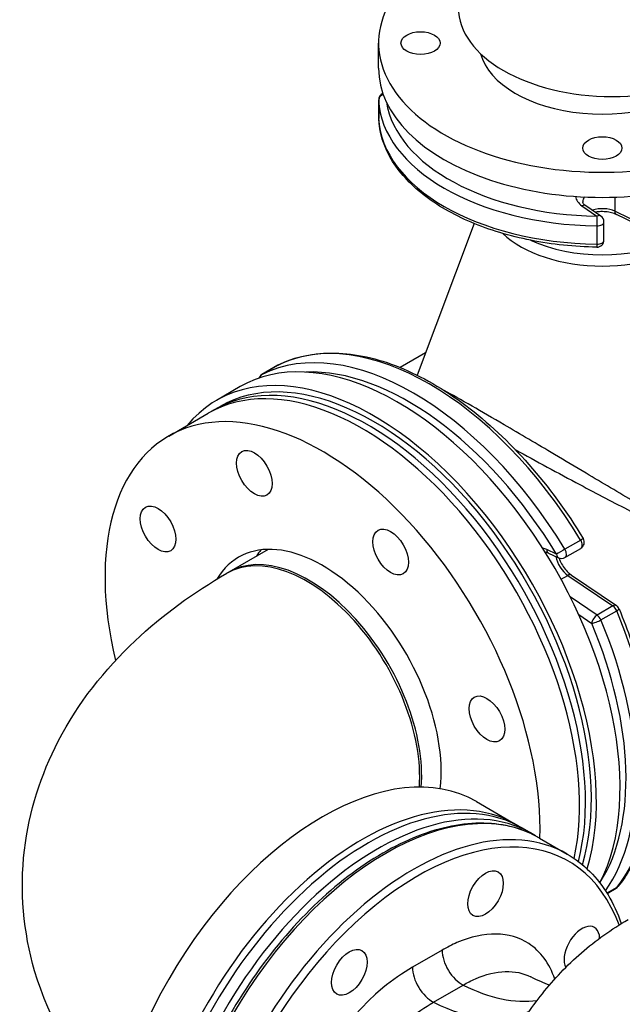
# Model space of a CAD drawing. Header units: millimetres. Extents: x 0 to 5940, y 0 to 4200.
# Tile 5 of 52: x 562 to 700, y 750 to 975. Entities that reach past the tile are written whole.
import ezdxf

# ---------------------------------------------------------------- set-up
doc = ezdxf.new("R2010")
doc.units = ezdxf.units.MM
doc.header["$LTSCALE"] = 50
doc.layers.add('02-LINIE-035', color=2, linetype='CONTINUOUS')

msp = doc.modelspace()

# ---------------------------------------------------------------- linework, layer by layer
at = {"layer": '02-LINIE-035'}
for p, q in [((644.5, 963.72), (644.5, 969.47)), ((644.52, 956.48), (644.52, 952.3)), ((644.52, 952.27), (644.52, 956.45)), ((698.58, 934.21), (698.58, 930.97)), ((691.04, 932.22), (694.46, 929.87)), ((695.37, 929.88), (691.95, 932.23)), ((710.55, 925.17), (698.58, 930.97)), ((666.39, 928.17), (653.35, 893.47)), ((696.06, 924.38), (696.06, 928.56)), ((710.88, 924.44), (698.91, 930.24)), ((694.42, 927.64), (694.42, 923.46)), ((655.27, 898.58), (649.47, 895.22)), ((621.43, 895.76), (617.81, 893.67)), ((617.84, 893.68), (621.46, 895.77)), ((612.86, 890.86), (607.43, 887.73)), ((606.87, 885.56), (608.23, 886.34)), ((596.47, 879.55), (605.52, 884.78)), ((690.75, 855.77), (687.13, 853.68)), ((687.16, 851.78), (690.78, 853.87)), ((619.22, 853.63), (610.21, 848.43)), ((685.22, 852.51), (682.98, 853.58)), ((683.42, 852.79), (685.67, 851.72)), ((686.27, 846.78), (687.83, 847.68)), ((687.83, 847.68), (698.14, 840.68)), ((688.63, 847.76), (698.94, 840.76)), ((694.52, 838.59), (688.38, 842.76)), ((698.14, 840.68), (694.52, 838.59)), ((690.31, 838.72), (693.29, 836.7)), ((695.38, 837.5), (699, 839.59)), ((666.87, 795.94), (675.92, 790.71)), ((679.54, 788.62), (677.27, 789.93)), ((681.35, 787.58), (687.68, 783.92)), ((699, 776.26), (696.77, 774.97)), ((696.79, 774.94), (698.84, 776.13)), ((659.04, 761.96), (652.26, 758.04)), ((657.06, 750.05), (663.85, 753.97))]:
    msp.add_line(p, q, dxfattribs=at)
for centre, start, end in [((646.12, 956.48), 113.1442, 180), ((646.12, 952.3), 180, 182.4743), ((694.46, 928.56), 0, 55.4697), ((694.46, 924.38), 269.1748, 0), ((622.23, 894.37), 116.3273, 120), ((618.61, 892.28), 120, 161.3741), ((689.98, 855.26), 300, 31.2257), ((686.36, 853.17), 244.5303, 300), ((698.04, 839.44), 22.7611, 55.8481), ((698.04, 777.51), 300, 320.8597)]:
    msp.add_arc(centre, 1.6, start, end, dxfattribs=at)
for centre, major_axis, ratio, start_param, end_param in [((695.7, 969.47), (51.2, 0), 0.57735, 2.269605, 7.033178), ((697.96, 977.57), (35.2, 0), 0.57735, 3.141593, 6.283185), ((695.7, 969.47), (-28.16, 0), 0.57735, 0.150055, 2.671711), ((695.7, 963.72), (-51.2, 0), 0.57735, 0, 3.141593), ((646.12, 956.48), (-1.6, -0.07), 0.816243, 5.022055, 6.247929), ((646.12, 956.48), (-1.6, 0), 0.57735, 0, 0.024943), ((695.7, 957.19), (-51.2, 0), 0.57735, 0.024943, 1.545854), ((695.7, 958.5), (-49.6, 0), 0.57735, 0.088504, 1.545854), ((646.12, 952.3), (-1.6, 0), 0.57735, 0, 0.024943), ((695.7, 953.01), (-51.2, 0), 0.57735, 0.024943, 1.545854), ((646.12, 952.3), (-1.6, -0.07), 0.816243, 6.247929, 6.283185), ((695.7, 934.48), (-6.08, 0), 0.57735, 0.030777, 0.698132), ((695.7, 933.17), (-4.48, 0), 0.57735, 5.851213, 6.283185), ((691.04, 930.92), (0.91, 1.32), 0.625473, 0, 0.83301), ((695.7, 928.99), (-4.48, 0), 0.57735, 4.014257, 5.24536), ((699.61, 931.68), (-0.7, -1.44), 0.524834, 5.457801, 6.283185), ((694.46, 928.56), (-0.02, -1.6), 0.020363, 3.757219, 5.328015), ((694.46, 928.56), (1.6, 0), 0.57735, 4.687446, 6.283185), ((694.46, 928.56), (0.91, 1.32), 0.625473, 0, 0.83301), ((695.7, 933.8), (26.58, 0), 0.57735, 3.681407, 5.743371), ((695.7, 936.21), (-26.29, 0), 0.57735, 0.896193, 2.245399), ((694.46, 924.38), (1.6, 0), 0.57735, 4.687446, 6.283185), ((694.46, 924.38), (-0.02, -1.6), 0.020363, 5.328015, 6.283185), ((652.48, 830.6), (-36, 62.35), 0.57735, 4.749431, 6.246143), ((656.1, 832.69), (-36, 62.35), 0.57735, 4.749431, 6.246143), ((648.86, 828.51), (-36, 62.35), 0.57735, 3.497525, 6.283185), ((643.43, 825.37), (-36, 62.35), 0.57735, 3.639496, 6.494396), ((642.07, 824.59), (-35.2, 60.97), 0.57735, 3.670922, 6.302471), ((643.43, 825.37), (-35.2, 60.97), 0.57735, 3.63892, 6.283185), ((622.23, 894.37), (-0.8, 1.39), 0.57735, 6.246143, 6.283185), ((622.23, 894.37), (-0.71, 1.43), 0.815936, 0, 0.052326), ((651.35, 829.95), (-35.2, 60.97), 0.57735, 4.749431, 5.989262), ((640.72, 823.81), (-35.2, 60.97), 0.57735, 3.701545, 6.283185), ((618.61, 892.28), (-0.71, 1.43), 0.815936, 0.052326, 0.807984), ((618.61, 892.28), (-0.8, 1.39), 0.57735, 6.246143, 6.283185), ((631.67, 818.58), (-35.2, 60.97), 0.57735, 3.886648, 7.381746), ((631.67, 818.58), (-19.2, 33.26), 0.57735, 3.793368, 6.594938), ((689.98, 855.26), (1.37, 0.83), 0.030238, 0, 0.954993), ((683.35, 848.42), (-3.04, 5.27), 0.57735, 5.585054, 5.800849), ((689.98, 855.26), (0.8, -1.39), 0.57735, 0, 1.607838), ((628.05, 816.49), (-18.29, 31.68), 0.57735, 3.847615, 6.283185), ((628.5, 816.75), (-18.29, 31.68), 0.57735, 3.838393, 6.295558), ((640.72, 823.81), (-19.2, 33.26), 0.57735, 0.237941, 0.309454), ((684.11, 854.24), (-0.69, -1.44), 0.625473, 5.450176, 6.283185), ((688.1, 851.17), (2.24, -3.88), 0.57735, 4.179418, 5.410521), ((686.36, 853.17), (-1.37, -0.83), 0.030238, 4.096586, 5.667382), ((686.36, 853.17), (-0.69, -1.44), 0.625473, 5.450176, 6.283185), ((686.36, 853.17), (0.8, -1.39), 0.57735, 0, 1.607838), ((687.73, 846.44), (0.9, 1.32), 0.524834, 0, 0.825385), ((698.04, 839.44), (0.9, 1.32), 0.524834, 0, 0.825385), ((698.04, 839.44), (0.8, -1.39), 0.57735, 1.354243, 2.268928), ((694.42, 837.35), (-0.9, -1.32), 0.524834, 3.966977, 5.537774), ((694.42, 837.35), (0.8, -1.39), 0.57735, 1.354243, 2.268928), ((698.04, 839.44), (1.48, 0.62), 0.175436, 5.339053, 6.283185), ((656.1, 832.69), (36, -62.35), 0.57735, 0.216553, 1.354243), ((694.42, 837.35), (1.48, 0.62), 0.175436, 3.768256, 5.339053), ((651.35, 829.95), (35.2, -60.97), 0.57735, 0.293923, 1.354243), ((652.48, 830.6), (36, -62.35), 0.57735, 0.255537, 1.354243), ((631.67, 734.97), (-35.2, -60.97), 0.57735, 3.141593, 6.283185), ((640.72, 729.75), (-35.2, -60.97), 0.57735, 3.122307, 6.302471), ((642.07, 728.96), (35.2, 60.97), 0.57735, 0, 3.141593), ((644.34, 727.66), (35.2, 60.97), 0.57735, 6.257699, 9.450264), ((646.15, 726.61), (-35.2, -60.97), 0.57735, 3.141593, 6.283185), ((652.48, 722.95), (35.2, 60.97), 0.57735, 0, 3.141593), ((653.39, 722.43), (-34.56, -59.86), 0.57735, 2.692816, 7.142673), ((698.04, 777.51), (0.8, -1.39), 0.57735, 0, 0.216553), ((698.04, 777.51), (1.24, -1.01), 0.797426, 5.988187, 6.283185), ((691.02, 762.15), (-2.88, -4.99), 0.57735, 2.394341, 5.94515), ((663.57, 759.34), (3.2, -5.54), 0.57735, 3.926991, 5.5596), ((656.78, 755.42), (-3.2, 5.54), 0.57735, 0.785398, 2.418008), ((661.61, 796.98), (25.6, -44.34), 0.57735, 5.5596, 6.056317), ((654.83, 793.06), (25.6, -44.34), 0.57735, 5.5596, 6.230111)]:
    msp.add_ellipse(centre, major_axis=major_axis, ratio=ratio, start_param=start_param, end_param=end_param, dxfattribs=at)
for centre, major_axis in [((654.1, 969.47), (4.48, 0)), ((695.7, 945.45), (4.48, 0)), ((616.08, 871.03), (-2.88, 4.99)), ((594.04, 858.3), (-2.88, 4.99)), ((647.25, 853.03), (-2.88, 4.99)), ((669.29, 814.85), (-2.88, 4.99)), ((668.97, 774.88), (2.88, 4.99)), ((637.8, 756.88), (2.88, 4.99))]:
    msp.add_ellipse(centre, major_axis=major_axis, ratio=0.57735, dxfattribs=at)
for points, knots in [([(694.44, 922.78), (689.32, 922.86), (684.22, 923.38), (674.5, 925.3), (669.89, 926.69), (661.56, 930.22), (657.84, 932.36), (651.62, 937.25), (649.13, 939.99), (645.64, 945.89), (644.66, 949.04), (644.52, 952.23)], [0.810341, 0.810341, 0.810341, 0.810341, 1.114523, 1.114523, 1.418705, 1.418705, 1.722887, 1.722887, 2.02707, 2.02707, 2.331252, 2.331252, 2.331252, 2.331252]), ([(691.95, 932.23), (691.83, 932.32), (691.72, 932.4), (691.54, 932.57), (691.47, 932.65), (691.36, 932.79), (691.32, 932.86), (691.26, 932.97), (691.25, 933.02), (691.23, 933.1), (691.22, 933.14), (691.22, 933.17)], [1.6580628, 1.6580628, 1.6580628, 1.6580628, 1.7976891, 1.7976891, 1.9373155, 1.9373155, 2.0769418, 2.0769418, 2.2165682, 2.2165682, 2.3561945, 2.3561945, 2.3561945, 2.3561945]), ([(698.91, 930.24), (698.6, 930.39), (698.23, 930.53), (697.41, 930.75), (696.95, 930.83), (696, 930.91), (695.51, 930.91), (694.71, 930.85), (694.4, 930.81), (694.1, 930.75)], [1.658063, 1.658063, 1.658063, 1.658063, 1.925787, 1.925787, 2.203765, 2.203765, 2.487919, 2.487919, 2.67381, 2.67381, 2.67381, 2.67381]), ([(621.52, 895.8), (625.41, 897.73), (629.83, 898.65), (639.23, 898.45), (644.22, 897.34), (654.34, 893.26), (659.48, 890.29), (669.5, 882.76), (674.37, 878.2), (683.45, 867.91), (687.66, 862.17), (691.34, 856.09)], [3.964033, 3.964033, 3.964033, 3.964033, 4.263375, 4.263375, 4.562718, 4.562718, 4.86206, 4.86206, 5.161403, 5.161403, 5.460745, 5.460745, 5.460745, 5.460745]), ([(730.77, 850.87), (730.52, 850.72), (730.26, 850.63), (729.65, 850.51), (729.29, 850.52), (728.58, 850.62), (728.22, 850.7), (727.36, 850.97), (726.86, 851.16), (725.79, 851.62), (725.22, 851.89), (723.85, 852.56), (723.06, 852.97), (721.23, 853.95), (720.18, 854.53), (717.75, 855.9), (716.35, 856.7), (713.35, 858.44), (711.73, 859.38), (707.82, 861.67), (705.51, 863.04), (699.5, 866.59), (695.75, 868.82), (689.57, 872.5), (687.15, 873.94), (680.78, 877.71), (676.87, 880.02), (670.6, 883.68), (668.12, 885.12), (663.41, 887.82), (661.26, 889.03), (659.43, 890.04), (659.34, 890.09), (659.26, 890.14)], [0, 0, 0, 0, 0.168761, 0.168761, 0.396367, 0.396367, 0.629466, 0.629466, 0.961224, 0.961224, 1.342211, 1.342211, 1.86596, 1.86596, 2.546833, 2.546833, 3.431969, 3.431969, 4.426993, 4.426993, 5.79835, 5.79835, 7.929087, 7.929087, 9.288165, 9.288165, 11.544565, 11.544565, 13.214471, 13.214471, 15.09136, 15.09136, 15.185612, 15.185612, 15.185612, 15.185612]), ([(675.79, 876.45), (678.15, 875.14), (680.6, 873.8), (685.55, 871.12), (688.07, 869.78), (694.49, 866.37), (698.38, 864.33), (704.61, 861.12), (707.01, 859.9), (711.06, 857.86), (712.74, 857.02), (715.85, 855.49), (717.3, 854.79), (719.82, 853.6), (720.9, 853.09), (722.8, 852.25), (723.62, 851.89), (725.03, 851.32), (725.62, 851.09), (726.74, 850.72), (727.25, 850.56), (728.15, 850.36), (728.52, 850.29), (729.27, 850.24), (729.64, 850.26), (730.29, 850.4), (730.56, 850.51), (730.82, 850.66)], [-10.643543, -10.643543, -10.643543, -10.643543, -9.288165, -9.288165, -7.929087, -7.929087, -5.79835, -5.79835, -4.426993, -4.426993, -3.431969, -3.431969, -2.546833, -2.546833, -1.86596, -1.86596, -1.342211, -1.342211, -0.961224, -0.961224, -0.629466, -0.629466, -0.396367, -0.396367, -0.168761, -0.168761, 0, 0, 0, 0]), ([(682.62, 853.02), (682.66, 853.02), (682.69, 853.02), (682.82, 853), (682.92, 852.98), (683.16, 852.91), (683.28, 852.86), (683.42, 852.79)], [4.2867303, 4.2867303, 4.2867303, 4.2867303, 4.3458698, 4.3458698, 4.4854962, 4.4854962, 4.6251225, 4.6251225, 4.6251225, 4.6251225]), ([(685.77, 851.68), (685.78, 851.66), (685.79, 851.64), (685.95, 851.19), (686.15, 850.75), (686.62, 849.9), (686.9, 849.49), (687.49, 848.76), (687.8, 848.43), (688.29, 848.01), (688.46, 847.88), (688.63, 847.76)], [3.608145, 3.608145, 3.608145, 3.608145, 3.61956, 3.61956, 3.900977, 3.900977, 4.185999, 4.185999, 4.468467, 4.468467, 4.625123, 4.625123, 4.625123, 4.625123]), ([(584.31, 725.34), (583.77, 725.91), (583.25, 726.49), (575.24, 735.57), (569.13, 745.75), (563.22, 766.04), (562.36, 775.57), (564.48, 793.64), (567.24, 802.15), (575.75, 818.54), (581.83, 826.16), (595.1, 838.69), (602.18, 843.79), (609.76, 848.17)], [3.434706, 3.434706, 3.434706, 3.434706, 3.455752, 3.455752, 3.760279, 3.760279, 3.994402, 3.994402, 4.218271, 4.218271, 4.47615, 4.47615, 4.712389, 4.712389, 4.712389, 4.712389]), ([(699.52, 840.06), (701.58, 835.14), (703.28, 830.17), (705.84, 820.34), (706.72, 815.48), (707.59, 806.14), (707.59, 801.65), (706.71, 793.24), (705.83, 789.33), (703.19, 782.28), (701.44, 779.15), (699.29, 776.5)], [5.71434, 5.71434, 5.71434, 5.71434, 5.941878, 5.941878, 6.169416, 6.169416, 6.396954, 6.396954, 6.624492, 6.624492, 6.85203, 6.85203, 6.85203, 6.85203]), ([(681.35, 787.58), (677.59, 789.75), (673.25, 790.9), (663.81, 791.07), (658.69, 790.06), (648.16, 785.94), (642.73, 782.8), (632.19, 774.72), (627.08, 769.78), (617.67, 758.61), (613.37, 752.39), (606.04, 739.3), (602.99, 732.42), (598.46, 718.7), (596.97, 711.86), (595.71, 698.87), (595.94, 692.73), (598.14, 681.79), (600.1, 676.98), (605.08, 669.98), (607.81, 667.46), (610.95, 665.64)], [5.497787, 5.497787, 5.497787, 5.497787, 5.806661, 5.806661, 6.123031, 6.123031, 6.445561, 6.445561, 6.768548, 6.768548, 7.091015, 7.091015, 7.413285, 7.413285, 7.735812, 7.735812, 8.058857, 8.058857, 8.38101, 8.38101, 8.63938, 8.63938, 8.63938, 8.63938]), ([(687.68, 783.92), (691.44, 781.75), (694.6, 778.57), (698.21, 772.59), (699.22, 770.39), (700.04, 768.03)], [0.7853982, 0.7853982, 0.7853982, 0.7853982, 1.0942721, 1.0942721, 1.2481331, 1.2481331, 1.2481331, 1.2481331]), ([(678.25, 746.85), (679.41, 748.6), (680.66, 750.31), (683.31, 753.65), (684.72, 755.27), (687.7, 758.4), (689.27, 759.9), (692.56, 762.76), (694.27, 764.11), (697.84, 766.66), (699.69, 767.85), (701.59, 768.95)], [0.5057073, 0.5057073, 0.5057073, 0.5057073, 0.5616455, 0.5616455, 0.6175837, 0.6175837, 0.6735218, 0.6735218, 0.72946, 0.72946, 0.7853982, 0.7853982, 0.7853982, 0.7853982]), ([(684.82, 755.33), (683.58, 758.91), (681.53, 761.71), (674.6, 766.27), (668.67, 766.36), (661.31, 763.18), (660.18, 762.61), (659.04, 761.96)], [-11.89966, -11.89966, -11.89966, -11.89966, -9.321756, -9.321756, -5.188665, -5.188665, -4.439943, -4.439943, -4.439943, -4.439943]), ([(652.26, 758.04), (649.99, 756.73), (647.73, 755.14), (636.52, 745.84), (628.59, 734.29), (623.32, 719.81), (622.55, 717.18), (621.95, 714.58)], [-21.85982, -21.85982, -21.85982, -21.85982, -20.363895, -20.363895, -14.330336, -14.330336, -12.982646, -12.982646, -12.982646, -12.982646]), ([(663.85, 753.97), (664.8, 754.51), (665.73, 754.99), (671.41, 757.45), (675.89, 757.59), (679.31, 755.83)], [4.439943, 4.439943, 4.439943, 4.439943, 5.188665, 5.188665, 8.966427, 8.966427, 8.966427, 8.966427]), ([(631.29, 714.66), (631.74, 716.31), (632.27, 717.98), (636.64, 729.76), (643.53, 739.62), (653.17, 747.57), (655.12, 748.92), (657.06, 750.05)], [13.332117, 13.332117, 13.332117, 13.332117, 14.330336, 14.330336, 20.363895, 20.363895, 21.85982, 21.85982, 21.85982, 21.85982])]:
    msp.add_open_spline(points, degree=3, knots=knots, dxfattribs=at)
msp.add_open_spline([(683.61, 753.95), (682.37, 754.38), (680.91, 755), (679.31, 755.83)], degree=3, dxfattribs=at)

doc.saveas('drawing.dxf')
